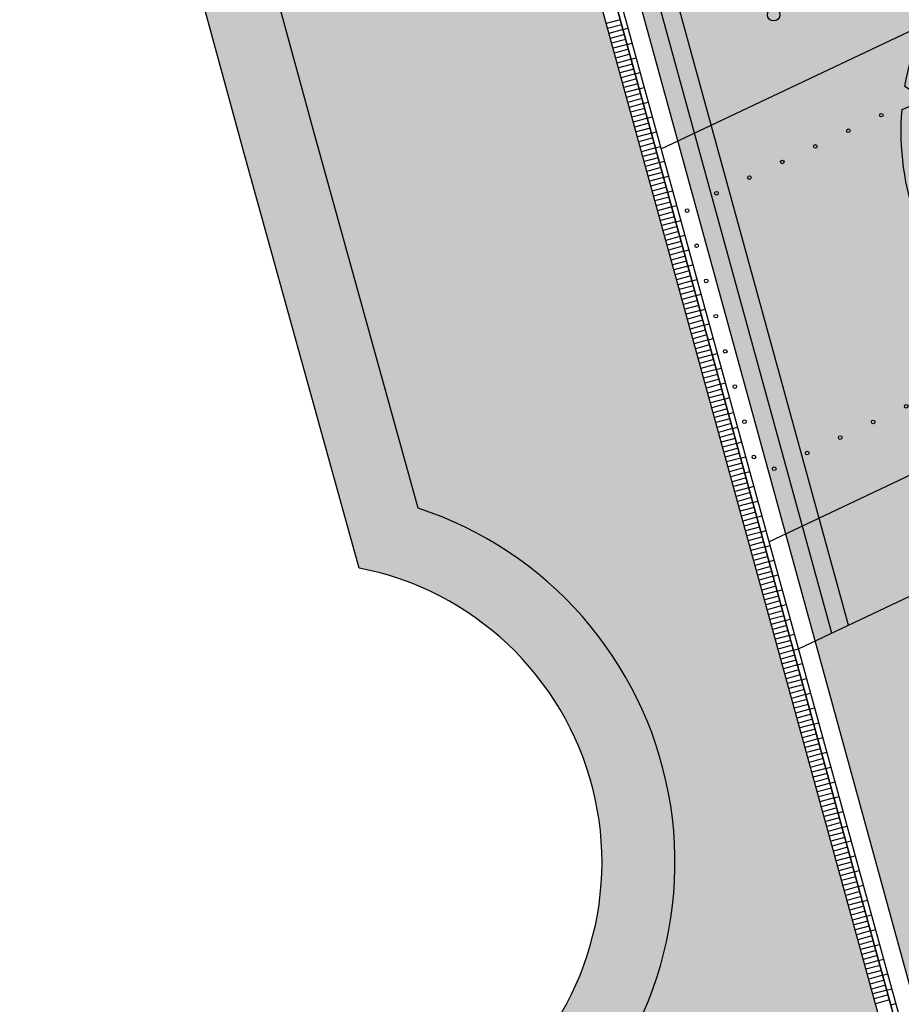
# Model space of a CAD drawing. Header units: metres. Extents: x 233585 to 233911, y 556986 to 557213.
# Tile 7 of 58: x 233748 to 233760, y 557064 to 557077. Entities that reach past the tile are written whole.
import ezdxf

# ---------------------------------------------------------------- set-up
doc = ezdxf.new("R2010")
doc.units = ezdxf.units.M
doc.layers.add('_D_Bomen1', color=7, linetype='Continuous', true_color=0x12f429)
for name, color, linetype in [('_D_Buildings', 4, 'Continuous'), ('_D_Design lines', 5, 'Continuous'), ('_D_Fiets pinnen', 4, 'Continuous'), ('_D_Furniture', 2, 'Continuous'), ('_D_Hatch_Brick', 7, 'Continuous'), ('_D_Hatches_materials', 253, 'Continuous'), ('_D_Verlichting', 3, 'Continuous')]:
    doc.layers.add(name, color=color, linetype=linetype)
pattern_1 = [(115.3295719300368, (233765.3168556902, 557067.0365514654), (-0.09188635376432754, 0.03284658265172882), [0.276, -0.069, -0.069]), (205.3295719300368, (233765.3792221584, 557067.066071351), (-0.09188635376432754, 0.03284658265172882), [0.276, -0.138])]

# ---------------------------------------------------------------- blocks, each defined once
blk = doc.blocks.new('*U2')
at = {"color": 0, "linetype": 'ByBlock', "lineweight": -2}
for p, q in [((0, 365.0453646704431), (-15.88701763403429, 334.8393817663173)), ((-15.88701763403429, 334.8393817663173), (-31.81668473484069, 363.6565495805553)), ((153.6628042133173, 297.9213705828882), (154.2755328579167, 330.8428042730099)), ((-182.5226823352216, 316.1394462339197), (-181.1765775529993, 282.0361781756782)), ((182.5226823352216, 316.1394462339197), (153.6628042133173, 297.9213705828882)), ((-181.1765775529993, 282.0361781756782), (-209.3810167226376, 299.0288573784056)), ((282.0361781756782, 181.1765775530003), (299.0288573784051, 209.3810167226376)), ((-316.1375601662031, 182.5226823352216), (-297.9231958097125, 153.6628042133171)), ((316.1394462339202, 182.5226823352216), (282.0361781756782, 181.1765775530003)), ((-297.9231958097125, 153.6628042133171), (-330.8428042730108, 154.2755328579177)), ((334.8393817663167, 15.88701763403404), (363.6565495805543, 31.81577212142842)), ((365.0453646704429, 0), (334.8393817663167, 15.88701763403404)), ((-365.0453646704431, 0), (-334.8384691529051, -15.88701763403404)), ((-334.8384691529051, -15.88701763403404), (-363.6565495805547, -31.81668473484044)), ((316.1394462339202, -182.5226823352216), (297.921370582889, -153.6628042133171)), ((297.921370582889, -153.6628042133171), (330.8428042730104, -154.2755328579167)), ((-316.1375601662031, -182.5226823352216), (-282.0361781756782, -181.1765775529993)), ((-282.0361781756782, -181.1765775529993), (-299.0288573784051, -209.3810167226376)), ((182.5226823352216, -316.1375601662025), (181.1765775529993, -282.0361781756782)), ((181.1765775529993, -282.0361781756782), (209.3810167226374, -299.0288573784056)), ((-182.5226823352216, -316.1375601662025), (-153.6628042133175, -297.9231958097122)), ((-153.6628042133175, -297.9231958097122), (-154.275532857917, -330.842804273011)), ((0, -365.0453646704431), (15.88701763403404, -334.8384691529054)), ((15.88701763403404, -334.8384691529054), (31.81577212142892, -363.6565495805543))]:
    blk.add_line(p, q, dxfattribs=at)
blk.add_circle((0, 0), 7.605111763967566, dxfattribs=at)
for start, end in [(64.9999999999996, 90), (94.99999999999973, 119.9999999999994), (35.00000000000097, 60.00000000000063), (125.0000000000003, 150.0000000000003), (4.999999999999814, 30.00000199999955), (154.9999999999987, 180), (335.0000000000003, 359.9999389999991), (184.9999999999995, 209.9999999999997), (304.9999999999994, 330.0000000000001), (214.9999999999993, 239.9999999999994), (274.9999999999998, 300.0000000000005), (245.0000000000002, 270)]:
    blk.add_arc((0, 0), 365.0453646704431, start, end, dxfattribs=at)
blk = doc.blocks.new('Punaise')
at = {"layer": '_D_Furniture', "color": 1, "true_color": 0xfc0000}
blk.add_circle((5.820766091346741e-11, -1.164153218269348e-10), 0.025, dxfattribs=at)
blk = doc.blocks.new('*U54')
at = {"layer": '_D_Furniture', "rotation": 89.99999999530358}
blk.add_blockref('Punaise', (1.155054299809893e-06, -7.20053670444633e-12), dxfattribs=at)
blk = doc.blocks.new('*U55')
at = {"layer": '_D_Fiets pinnen', "color": 0, "linetype": 'ByBlock', "lineweight": -2, "transparency": 16777216}
for p, rotation in [((233764.5096285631, 557077.8578639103), 295.3295719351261), ((233763.7400892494, 557077.4936182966), 25.32957194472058), ((233764.7235407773, 557077.4059329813), 295.3295719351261), ((233763.2881583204, 557077.2797060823), 25.32957194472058), ((233762.8362273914, 557077.0657938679), 25.32957194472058), ((233764.9374529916, 557076.9540020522), 295.3295719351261), ((233762.3842964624, 557076.8518816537), 25.32957194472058), ((233761.9323655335, 557076.6379694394), 25.32957194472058), ((233765.1513652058, 557076.5020711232), 295.3295719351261), ((233761.4804346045, 557076.4240572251), 25.32957194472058), ((233761.0285036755, 557076.2101450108), 25.32957194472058), ((233760.5765727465, 557075.9962327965), 25.32957194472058), ((233765.36527742, 557076.0501401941), 295.3295719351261), ((233760.1246418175, 557075.7823205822), 25.32957194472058), ((233759.6727108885, 557075.5684083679), 25.32957194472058), ((233765.5791896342, 557075.5982092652), 295.3295719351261), ((233759.2207799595, 557075.3544961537), 25.32957194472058), ((233758.7688490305, 557075.1405839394), 25.32957194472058), ((233765.7931018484, 557075.1462783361), 295.3295719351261), ((233758.3169181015, 557074.926671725), 25.32957194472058), ((233757.8649871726, 557074.7127595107), 25.32957194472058), ((233766.0070140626, 557074.6943474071), 295.3295719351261), ((233757.463535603, 557074.4755754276), 105.1693696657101), ((233765.8880410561, 557074.3613490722), 205.3490375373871), ((233765.4361828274, 557074.1472833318), 205.3490375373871), ((233757.5943722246, 557073.9929971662), 105.1693696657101), ((233764.9843245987, 557073.9332175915), 205.3490375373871), ((233764.5324663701, 557073.719151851), 205.3490375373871), ((233757.7252088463, 557073.5104189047), 105.1693696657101), ((233764.0806081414, 557073.5050861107), 205.3490375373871), ((233763.6287499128, 557073.2910203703), 205.3490375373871), ((233757.8560454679, 557073.0278406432), 105.1693696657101), ((233763.1768916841, 557073.07695463), 205.3490375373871), ((233762.7250334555, 557072.8628888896), 205.3490375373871), ((233762.2731752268, 557072.6488231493), 205.3490375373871), ((233757.9868820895, 557072.5452623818), 105.1693696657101), ((233761.8213169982, 557072.4347574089), 205.3490375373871), ((233761.3694587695, 557072.2206916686), 205.3490375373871), ((233758.1177187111, 557072.0626841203), 105.1693696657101), ((233760.9176005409, 557072.0066259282), 205.3490375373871), ((233760.4657423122, 557071.7925601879), 205.3490375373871), ((233758.2485553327, 557071.5801058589), 105.1693696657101), ((233760.0138840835, 557071.5784944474), 205.3490375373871), ((233759.5620258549, 557071.364428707), 205.3490375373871), ((233758.3793919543, 557071.0975275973), 105.1693696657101), ((233759.1101676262, 557071.1503629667), 205.3490375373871), ((233758.6583093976, 557070.9362972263), 205.3490375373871)]:
    blk.add_blockref('*U54', p, dxfattribs=dict(at, rotation=rotation))
blk = doc.blocks.new('*U58')
at = {"layer": '_D_Hatches_materials', "color": 254, "true_color": 0xe7d8d3}
blk.add_lwpolyline([(1.473412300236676e-11, 7.088485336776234e-09), (1.464600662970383e-11, 0.2000000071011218)], dxfattribs=at)
blk = doc.blocks.new('*U59')
at = {"layer": '_D_Furniture', "color": 0, "linetype": 'ByBlock', "lineweight": -2, "transparency": 16777216, "rotation": 105.3535812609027}
for p in [(233756.5489789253, 557077.0899050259), (233756.5675131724, 557077.0224033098), (233756.5860474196, 557076.9549015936), (233756.6045816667, 557076.8873998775), (233756.6231159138, 557076.8198981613), (233756.6416501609, 557076.7523964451), (233756.6601844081, 557076.684894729), (233756.6787186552, 557076.6173930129), (233756.6972529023, 557076.5498912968), (233756.7157871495, 557076.4823895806), (233756.7343213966, 557076.4148878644), (233756.7528556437, 557076.3473861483), (233756.7713898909, 557076.2798844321), (233756.789924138, 557076.212382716), (233756.8084583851, 557076.1448809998), (233756.8269926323, 557076.0773792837), (233756.8455268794, 557076.0098775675), (233756.8640611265, 557075.9423758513), (233756.8825953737, 557075.8748741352), (233756.9011296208, 557075.807372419), (233756.9196638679, 557075.739870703), (233756.9381981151, 557075.6723689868), (233756.9567323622, 557075.6048672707), (233756.9752666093, 557075.5373655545), (233756.9938008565, 557075.4698638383), (233757.0123351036, 557075.4023621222), (233757.0308693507, 557075.334860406), (233757.0494035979, 557075.2673586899), (233757.067937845, 557075.1998569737), (233757.0864720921, 557075.1323552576), (233757.1050063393, 557075.0648535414), (233757.1235405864, 557074.9973518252), (233757.1420748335, 557074.9298501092), (233757.1606090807, 557074.862348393), (233757.1791433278, 557074.7948466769), (233757.1976775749, 557074.7273449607), (233757.2162118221, 557074.6598432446), (233757.2347460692, 557074.5923415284), (233757.2532803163, 557074.5248398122), (233757.2718145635, 557074.4573380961), (233757.2903488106, 557074.3898363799), (233757.3088830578, 557074.3223346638), (233757.3274173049, 557074.2548329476), (233757.345951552, 557074.1873312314), (233757.3644857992, 557074.1198295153), (233757.3830200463, 557074.0523277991), (233757.4015542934, 557073.9848260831), (233757.4200885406, 557073.9173243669), (233757.4386227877, 557073.8498226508), (233757.4571570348, 557073.7823209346), (233757.475691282, 557073.7148192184), (233757.4942255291, 557073.6473175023), (233757.5127597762, 557073.5798157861), (233757.5312940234, 557073.51231407), (233757.5498282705, 557073.4448123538), (233757.5683625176, 557073.3773106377), (233757.5868967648, 557073.3098089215), (233757.6054310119, 557073.2423072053), (233757.623965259, 557073.1748054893), (233757.6424995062, 557073.107303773), (233757.6610337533, 557073.039802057), (233757.6795680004, 557072.9723003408), (233757.6981022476, 557072.9047986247), (233757.7166364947, 557072.8372969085), (233757.7351707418, 557072.7697951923), (233757.753704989, 557072.7022934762), (233757.7722392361, 557072.63479176), (233757.7907734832, 557072.5672900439), (233757.8093077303, 557072.4997883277), (233757.8278419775, 557072.4322866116), (233757.8463762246, 557072.3647848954), (233757.8649104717, 557072.2972831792), (233757.8834447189, 557072.2297814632), (233757.901978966, 557072.162279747), (233757.9205132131, 557072.0947780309), (233757.9390474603, 557072.0272763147), (233757.9575817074, 557071.9597745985), (233757.9761159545, 557071.8922728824), (233757.9946502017, 557071.8247711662), (233758.0131844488, 557071.7572694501), (233758.031718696, 557071.6897677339), (233758.0502529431, 557071.6222660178), (233758.0687871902, 557071.5547643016), (233758.0873214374, 557071.4872625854), (233758.1058556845, 557071.4197608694), (233758.1243899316, 557071.3522591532), (233758.1429241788, 557071.2847574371), (233758.1614584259, 557071.2172557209), (233758.179992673, 557071.1497540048), (233758.1985269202, 557071.0822522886), (233758.2170611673, 557071.0147505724), (233758.2355954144, 557070.9472488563), (233758.2541296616, 557070.8797471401), (233758.2726639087, 557070.812245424), (233758.2911981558, 557070.7447437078), (233758.309732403, 557070.6772419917), (233758.3282666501, 557070.6097402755), (233758.3468008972, 557070.5422385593), (233758.3653351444, 557070.4747368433), (233758.3838693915, 557070.4072351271), (233758.4024036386, 557070.339733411), (233758.4209378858, 557070.2722316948), (233758.4394721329, 557070.2047299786), (233758.45800638, 557070.1372282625), (233758.4765406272, 557070.0697265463), (233758.4950748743, 557070.0022248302), (233758.5136091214, 557069.934723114), (233758.5321433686, 557069.8672213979), (233758.5506776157, 557069.7997196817), (233758.5692118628, 557069.7322179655), (233758.58774611, 557069.6647162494), (233758.6062803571, 557069.5972145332), (233758.6248146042, 557069.5297128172), (233758.6433488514, 557069.462211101), (233758.6618830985, 557069.3947093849), (233758.6804173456, 557069.3272076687), (233758.6989515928, 557069.2597059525), (233758.7174858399, 557069.1922042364), (233758.736020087, 557069.1247025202), (233758.7545543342, 557069.0572008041), (233758.7730885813, 557068.9896990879), (233758.7916228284, 557068.9221973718), (233758.8101570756, 557068.8546956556), (233758.8286913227, 557068.7871939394), (233758.8472255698, 557068.7196922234), (233758.865759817, 557068.6521905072), (233758.8842940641, 557068.5846887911), (233758.9028283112, 557068.5171870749), (233758.9213625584, 557068.4496853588), (233758.9398968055, 557068.3821836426), (233758.9584310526, 557068.3146819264), (233758.9769652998, 557068.2471802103), (233758.9954995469, 557068.1796784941), (233759.0140337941, 557068.112176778), (233759.0325680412, 557068.0446750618), (233759.0511022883, 557067.9771733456), (233759.0696365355, 557067.9096716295), (233759.0881707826, 557067.8421699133), (233759.1067050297, 557067.7746681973), (233759.1252392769, 557067.7071664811), (233759.143773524, 557067.639664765), (233759.1623077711, 557067.5721630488), (233759.1808420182, 557067.5046613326), (233759.1993762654, 557067.4371596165), (233759.2179105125, 557067.3696579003), (233759.2364447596, 557067.3021561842), (233759.2549790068, 557067.234654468), (233759.2735132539, 557067.1671527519), (233759.292047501, 557067.0996510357), (233759.3105817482, 557067.0321493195), (233759.3291159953, 557066.9646476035), (233759.3476502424, 557066.8971458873), (233759.3661844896, 557066.8296441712), (233759.3847187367, 557066.762142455), (233759.4032529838, 557066.6946407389), (233759.421787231, 557066.6271390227), (233759.4403214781, 557066.5596373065), (233759.4588557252, 557066.4921355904), (233759.4773899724, 557066.4246338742), (233759.4959242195, 557066.3571321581), (233759.5144584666, 557066.2896304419), (233759.5329927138, 557066.2221287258), (233759.5515269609, 557066.1546270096), (233759.570061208, 557066.0871252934), (233759.5885954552, 557066.0196235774), (233759.6071297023, 557065.9521218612), (233759.6256639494, 557065.8846201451), (233759.6441981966, 557065.8171184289), (233759.6627324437, 557065.7496167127), (233759.6812666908, 557065.6821149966), (233759.699800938, 557065.6146132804), (233759.7183351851, 557065.5471115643), (233759.7368694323, 557065.4796098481), (233759.7554036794, 557065.412108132), (233759.7739379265, 557065.3446064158), (233759.7924721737, 557065.2771046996), (233759.8110064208, 557065.2096029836), (233759.8295406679, 557065.1421012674), (233759.8480749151, 557065.0745995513), (233759.8666091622, 557065.0070978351), (233759.8851434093, 557064.939596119), (233759.9036776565, 557064.8720944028), (233759.9222119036, 557064.8045926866), (233759.9407461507, 557064.7370909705), (233759.9592803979, 557064.6695892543), (233759.977814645, 557064.6020875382), (233759.9963488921, 557064.534585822), (233760.0148831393, 557064.4670841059), (233760.0334173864, 557064.3995823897), (233760.0519516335, 557064.3320806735), (233760.0704858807, 557064.2645789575), (233760.0890201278, 557064.1970772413), (233760.1075543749, 557064.1295755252), (233760.1260886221, 557064.062073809), (233760.1446228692, 557063.9945720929), (233760.1631571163, 557063.9270703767), (233760.1816913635, 557063.8595686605), (233760.2002256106, 557063.7920669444), (233760.2187598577, 557063.7245652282), (233760.2372941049, 557063.6570635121)]:
    blk.add_blockref('*U58', p, dxfattribs=at)
blk = doc.blocks.new('*U60')
at = {"layer": '_D_Hatches_materials', "color": 254, "true_color": 0xe7d8d3}
blk.add_lwpolyline([(1.473412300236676e-11, 7.088485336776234e-09), (-3.371171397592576e-11, -0.06999999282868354)], dxfattribs=at)
blk = doc.blocks.new('*U61')
at = {"layer": '_D_Furniture', "color": 0, "linetype": 'ByBlock', "lineweight": -2, "transparency": 16777216, "rotation": 105.3535812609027}
for p in [(233756.5860474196, 557076.9549015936), (233756.6416501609, 557076.7523964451), (233756.6972529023, 557076.5498912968), (233756.7528556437, 557076.3473861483), (233756.8084583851, 557076.1448809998), (233756.8640611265, 557075.9423758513), (233756.9196638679, 557075.739870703), (233756.9752666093, 557075.5373655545), (233757.0308693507, 557075.334860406), (233757.0864720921, 557075.1323552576), (233757.1420748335, 557074.9298501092), (233757.1976775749, 557074.7273449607), (233757.2532803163, 557074.5248398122), (233757.3088830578, 557074.3223346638), (233757.3644857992, 557074.1198295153), (233757.4200885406, 557073.9173243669), (233757.475691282, 557073.7148192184), (233757.5312940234, 557073.51231407), (233757.5868967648, 557073.3098089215), (233757.6424995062, 557073.107303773), (233757.6981022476, 557072.9047986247), (233757.753704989, 557072.7022934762), (233757.8093077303, 557072.4997883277), (233757.8649104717, 557072.2972831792), (233757.9205132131, 557072.0947780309), (233757.9761159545, 557071.8922728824), (233758.031718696, 557071.6897677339), (233758.0873214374, 557071.4872625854), (233758.1429241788, 557071.2847574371), (233758.1985269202, 557071.0822522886), (233758.2541296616, 557070.8797471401), (233758.309732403, 557070.6772419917), (233758.3653351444, 557070.4747368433), (233758.4209378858, 557070.2722316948), (233758.4765406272, 557070.0697265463), (233758.5321433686, 557069.8672213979), (233758.58774611, 557069.6647162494), (233758.6433488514, 557069.462211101), (233758.6989515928, 557069.2597059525), (233758.7545543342, 557069.0572008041), (233758.8101570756, 557068.8546956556), (233758.865759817, 557068.6521905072), (233758.9213625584, 557068.4496853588), (233758.9769652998, 557068.2471802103), (233759.0325680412, 557068.0446750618), (233759.0881707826, 557067.8421699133), (233759.143773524, 557067.639664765), (233759.1993762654, 557067.4371596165), (233759.2549790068, 557067.234654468), (233759.3105817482, 557067.0321493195), (233759.3661844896, 557066.8296441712), (233759.421787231, 557066.6271390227), (233759.4773899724, 557066.4246338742), (233759.5329927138, 557066.2221287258), (233759.5885954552, 557066.0196235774), (233759.6441981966, 557065.8171184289), (233759.699800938, 557065.6146132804), (233759.7554036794, 557065.412108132), (233759.8110064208, 557065.2096029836), (233759.8666091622, 557065.0070978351), (233759.9222119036, 557064.8045926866), (233759.977814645, 557064.6020875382), (233760.0334173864, 557064.3995823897), (233760.0890201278, 557064.1970772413), (233760.1446228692, 557063.9945720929), (233760.2002256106, 557063.7920669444), (233760.255828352, 557063.5895617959)]:
    blk.add_blockref('*U60', p, dxfattribs=at)

msp = doc.modelspace()

# ---------------------------------------------------------------- hatches: boundary and pattern name
at = {"layer": '_D_Hatch_Brick', "true_color": 0xe7d8d3}
h = msp.add_hatch(dxfattribs=at)
h.set_pattern_fill('207_69_KEPERV', color=254, scale=0.001, angle=90, pattern_type=2)
h.set_pattern_definition(pattern_1)
h.paths.add_polyline_path([(233756.4495136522, 557076.6967990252), (233739.9016362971, 557136.9641577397), (233727.2549656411, 557136.5362841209), (233728.2559312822, 557132.8445682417), (233727.5837005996, 557132.6621438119), (233732.797, 557113.79), (233740.3208266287, 557115.8371295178), (233751.3826518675, 557075.3092754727)])
h = msp.add_hatch(dxfattribs=at)
h.set_pattern_fill('207_69_KEPERV', color=254, scale=0.001, angle=90, pattern_type=2)
h.set_pattern_definition(pattern_1)
edge = h.paths.add_edge_path()
edge.add_line((233755.8434114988, 557059.8311887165), (233755.8390266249, 557059.8275970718))
edge.add_line((233755.8390266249, 557059.8275970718), (233756.1609518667, 557059.4438514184))
edge.add_line((233756.1609518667, 557059.4438514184), (233758.4154747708, 557056.693773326))
edge.add_arc((233770.2808992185, 557040.593720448), 19.99999999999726, 115.3295719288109, 126.3894893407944, ccw=False)
edge.add_line((233761.7244106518, 557058.6709576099), (233818.575231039, 557085.6638084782))
edge.add_line((233818.575231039, 557085.6638084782), (233818.5752927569, 557085.6638585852))
edge.add_line((233818.5752927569, 557085.6638585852), (233814.8612160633, 557093.5313199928))
edge.add_line((233814.8612160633, 557093.5313199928), (233811.9421767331, 557092.1496527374))
edge.add_line((233811.9421767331, 557092.1496527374), (233810.3202698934, 557095.3360717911))
edge.add_line((233810.3202698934, 557095.3360717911), (233807.0343309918, 557093.6596304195))
edge.add_line((233807.0343309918, 557093.6596304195), (233811.1164665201, 557085.6516918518))
edge.add_line((233811.1164665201, 557085.6516918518), (233760.5611135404, 557061.7223548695))
edge.add_line((233760.5611135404, 557061.7223548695), (233756.4495136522, 557076.6967990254))
edge.add_line((233756.4495136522, 557076.6967990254), (233751.3826518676, 557075.3092754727))
edge.add_line((233751.3826518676, 557075.3092754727), (233751.3829999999, 557075.308))
edge.add_line((233751.3829999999, 557075.308), (233752.9699999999, 557069.575))
edge.add_arc((233752.1904732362, 557065.5420539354), 4.107592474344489, -50.467875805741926, 79.06022688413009, ccw=False)
edge.add_line((233754.8049999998, 557062.3740000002), (233740.3512090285, 557050.5247354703))
edge.add_line((233740.3512090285, 557050.5247354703), (233740.9977741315, 557049.7617033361))
edge.add_line((233740.9977741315, 557049.7617033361), (233754.8133037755, 557061.087719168))
edge.add_line((233754.8133037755, 557061.087719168), (233755.8434114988, 557059.8311887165))
h = msp.add_hatch(dxfattribs=at)
h.set_pattern_fill('207_69_KEPERV', color=254, scale=0.001, angle=90, pattern_type=2)
h.set_pattern_definition([(115.32957192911, (233760.8985404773, 557062.4573781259), (-0.09188635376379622, 0.03284658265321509), [0.276, -0.06899999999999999, -0.06899999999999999]), (205.32957192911, (233760.9609069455, 557062.4868980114), (-0.09188635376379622, 0.03284658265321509), [0.276, -0.138])])
h.paths.add_polyline_path([(233812.5787442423, 557082.188629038), (233761.9383228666, 557058.2190266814, 0.06095210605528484), (233757.9348438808, 557055.6875906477), (233755.129009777, 557053.3925541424), (233756.2044678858, 557052.1105721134), (233760.4918607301, 557055.7072772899, -0.06407037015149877), (233764.7893530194, 557058.462139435), (233786.0569556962, 557068.5287219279, -0.01689672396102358), (233787.2972258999, 557069.0652686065), (233812.1097195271, 557078.8179133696)])
at = {"layer": '_D_Hatches_materials'}
h = msp.add_hatch(dxfattribs=at)
h.set_pattern_fill('1000_500_HALFSTV', color=256, scale=0.0003, angle=90, pattern_type=2)
h.set_pattern_definition([(115.3295719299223, (233757.1069800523, 557075.3220407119), (-0.1355792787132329, -0.06417366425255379), []), (205.3295719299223, (233757.1069800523, 557075.3220407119), (0.1283473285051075, -0.2711585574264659), [0.15, -0.15]), (205.3295719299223, (233756.9072271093, 557075.3934463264), (0.1283473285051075, -0.2711585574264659), [0.15, -0.15])])
edge = h.paths.add_edge_path()
edge.add_line((233804.1637560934, 557097.5953982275), (233803.2550506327, 557099.3780086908))
edge.add_line((233803.2550506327, 557099.3780086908), (233790.8020749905, 557093.4836486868))
edge.add_arc((233783.6393320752, 557127.709679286), 34.96750000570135, 281.8201333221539, 295.3295719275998)
edge.add_line((233798.5992827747, 557096.1038897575), (233798.6121175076, 557096.0767739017))
edge.add_line((233798.6121175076, 557096.0767739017), (233798.6270913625, 557096.0451387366))
edge.add_arc((233783.6393320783, 557127.7096792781), 35.03249999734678, 281.38453861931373, 295.3295719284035, ccw=False)
edge.add_line((233790.5544955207, 557093.3664620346), (233756.798735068, 557077.3888667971))
edge.add_line((233756.798735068, 557077.3888667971), (233757.336414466, 557075.4306387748))
edge.add_line((233757.336414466, 557075.4306387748), (233804.1637560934, 557097.5953982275))
h = msp.add_hatch(dxfattribs=at)
h.set_pattern_fill('1000_500_HALFSTV', color=256, scale=0.0005, angle=1.272221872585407e-14, pattern_type=2)
h.set_pattern_definition([(25.32957192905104, (233760.7363159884, 557062.1040015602), (-0.1069561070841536, 0.2259654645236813), []), (115.3295719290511, (233760.7363159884, 557062.1040015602), (-0.4519309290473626, -0.2139122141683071), [0.25, -0.25]), (115.3295719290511, (233760.8553253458, 557062.4369231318), (-0.4519309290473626, -0.2139122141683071), [0.25, -0.25])])
h.paths.add_polyline_path([(233806.6626961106, 557092.693219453), (233804.1637560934, 557097.5953982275), (233757.336414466, 557075.4306387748), (233758.8150328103, 557070.0455117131)])
h = msp.add_hatch(dxfattribs=at)
h.set_pattern_fill('1000_500_HALFSTV', color=256, scale=0.0003, angle=90, pattern_type=2)
h.set_pattern_definition([(115.3295719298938, (233728.2026085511, 557053.8962044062), (-0.1355792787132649, -0.06417366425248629), []), (205.3295719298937, (233728.2026085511, 557053.8962044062), (0.1283473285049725, -0.2711585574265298), [0.15, -0.15]), (205.3295719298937, (233728.0028556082, 557053.9676100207), (0.1283473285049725, -0.2711585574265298), [0.15, -0.15])])
h.paths.add_polyline_path([(233807.3442252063, 557091.3562616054), (233806.6626961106, 557092.693219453), (233758.8150328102, 557070.0455117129), (233759.2182923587, 557068.576840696)])
h = msp.add_hatch(dxfattribs=at)
h.set_pattern_fill('1000_500_HALFSTV', color=256, scale=0.0005, pattern_type=2)
h.set_pattern_definition([(25.32957192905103, (233760.7363159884, 557062.1040015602), (-0.1069561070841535, 0.2259654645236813), []), (115.329571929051, (233760.7363159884, 557062.1040015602), (-0.4519309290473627, -0.2139122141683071), [0.25, -0.25]), (115.329571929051, (233760.8553253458, 557062.4369231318), (-0.4519309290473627, -0.2139122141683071), [0.25, -0.25])])
h.paths.add_polyline_path([(233807.5702879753, 557091.4632637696), (233759.2182923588, 557068.5768406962), (233760.8985404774, 557062.457378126), (233810.4099925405, 557085.8926060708)])

# ---------------------------------------------------------------- linework, layer by layer
at = {"layer": '_D_Buildings'}
msp.add_lwpolyline([(233722.962, 557041.6866756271, -0.3775713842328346), (233735.798, 557046.792), (233754.8049999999, 557062.374, 0.6341793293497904), (233752.9699999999, 557069.575), (233751.3829999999, 557075.308), (233740.3208266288, 557115.8371295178), (233732.7969999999, 557113.79), (233727.5837005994, 557132.6621438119), (233728.2559312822, 557132.8445682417), (233726.2539999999, 557140.228), (233727.0968157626, 557140.4580185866), (233723.0349999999, 557155.341), (233722.5911683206, 557155.195381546), (233718.8339999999, 557169.132), (233718.5008118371, 557169.0446886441), (233714.2588148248, 557184.5696777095), (233709.241, 557183.2047907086)], format="xyb", dxfattribs=at)
at = {"layer": '_D_Design lines'}
msp.add_lwpolyline([(233741.2916559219, 557034.9697115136, -2.756991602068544), (233735.9770283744, 557045.6456797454), (233755.4401826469, 557061.6016364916, 0.5911083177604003), (233753.7803694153, 557070.3958906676), (233752.3472365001, 557075.5730494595), (233741.0224357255, 557117.0643823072), (233734.8992812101, 557115.3983563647), (233709.3563886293, 557209.6044891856)], format="xyb", dxfattribs=at)
at = {"layer": '_D_Hatches_materials', "color": 254, "true_color": 0xe7d8d3}
for points in [[(233779.4812962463, 557147.7105084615), (233811.1164665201, 557085.6516918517), (233760.5611135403, 557061.7223548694), (233739.9016362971, 557136.9641577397)], [(233779.3403636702, 557147.3924685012), (233740.2336933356, 557136.7745401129), (233760.7363159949, 557062.1040015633), (233810.7496434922, 557085.776781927)]]:
    msp.add_lwpolyline(points, close=True, dxfattribs=at)
for points in [[(233779.3769017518, 557147.4749233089), (233810.8447457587, 557085.7443511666), (233760.6908931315, 557062.0050561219), (233740.1476044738, 557136.8237002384), (233779.3769017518, 557147.4749233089)], [(233779.3769017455, 557147.4749233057), (233740.1476044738, 557136.8237002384), (233760.690893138, 557062.0050561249), (233810.8447457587, 557085.7443511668), (233779.3769017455, 557147.4749233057)]]:
    msp.add_lwpolyline(points, dxfattribs=at)
at = {"layer": '_D_Hatches_materials'}
for points in [[(233792.9863491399, 557120.0726241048), (233810.4099925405, 557085.8926060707), (233760.8985404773, 557062.4573781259), (233740.5411535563, 557136.5989682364), (233746.5763769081, 557138.2376035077)], [(233759.4477267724, 557068.6854387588), (233740.8486137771, 557136.4233963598), (233746.6418833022, 557137.9963382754)], [(233759.6771611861, 557068.7940368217), (233741.1560739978, 557136.2478244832), (233746.7073896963, 557137.755073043)], [(233757.1069800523, 557075.3220407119), (233804.1637560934, 557097.5953982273)], [(233758.5855983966, 557069.9369136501), (233806.6626961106, 557092.6932194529)], [(233758.9888579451, 557068.4682426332), (233807.7963507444, 557091.5702659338)]]:
    msp.add_lwpolyline(points, dxfattribs=at)
at = {"layer": '_D_Verlichting'}
msp.add_circle((233758.6493305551, 557077.1584443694), 0.085, dxfattribs=at)

# ---------------------------------------------------------------- block references
at = {"layer": '_D_Bomen1', "xscale": -0.009999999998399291, "yscale": 0.00999999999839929, "zscale": 0.00999999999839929, "rotation": 25.32957192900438}
msp.add_blockref('*U2', (233764.0463927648, 557075.564168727), dxfattribs=at)
at = {"layer": '_D_Fiets pinnen'}
msp.add_blockref('*U55', (0, 0), dxfattribs=at)
at = {"layer": '_D_Furniture'}
for name in ['*U59', '*U61']:
    msp.add_blockref(name, (0, 0), dxfattribs=at)

doc.saveas('drawing.dxf')
